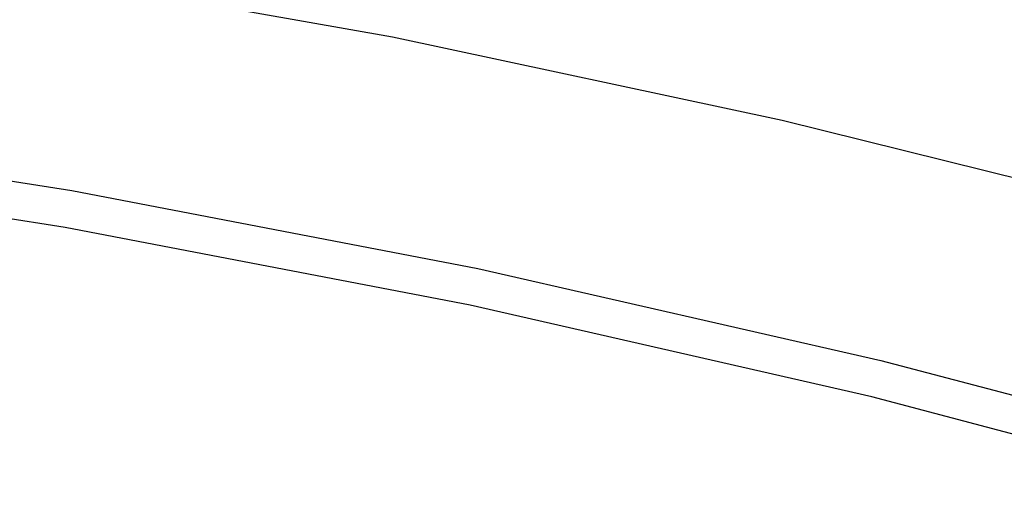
# Model space of a CAD drawing. Header units: millimetres. Extents: x 6049 to 7254, y -11340 to -10297.
# Tile 153 of 237: x 6658.36 to 6661.64, y -10641.73 to -10640.12. Entities that reach past the tile are written whole.
import ezdxf

# ---------------------------------------------------------------- set-up
doc = ezdxf.new("R2010")
doc.units = ezdxf.units.MM

msp = doc.modelspace()

# ---------------------------------------------------------------- linework, layer by layer
at = {"color": 8, "true_color": 0x7f7f7f}
for p, q in [((6659.6013, -10640.179, 51.1), (6658.2905, -10639.9465, 51.1)), ((6659.6013, -10640.179, 51.1), (6658.2905, -10639.9465, 51.1)), ((6660.9032, -10640.4566, 51.1), (6659.6013, -10640.179, 51.1)), ((6660.9032, -10640.4566, 51.1), (6659.6013, -10640.179, 51.1)), ((6662.1948, -10640.7789, 51.1), (6660.9032, -10640.4566, 51.1)), ((6662.1948, -10640.7789, 51.1), (6660.9032, -10640.4566, 51.1)), ((6657.1659, -10640.477, 199.6), (6658.5301, -10640.6906, 199.6)), ((6657.1659, -10640.477, 199.6), (6658.5301, -10640.6906, 199.6)), ((6658.5085, -10640.8143, 200.6), (6657.1486, -10640.6013, 200.6)), ((6658.5085, -10640.8143, 200.6), (6657.1486, -10640.6013, 200.6)), ((6658.5301, -10640.6906, 199.6), (6659.8861, -10640.9512, 199.6)), ((6658.5301, -10640.6906, 199.6), (6659.8861, -10640.9512, 199.6)), ((6659.8603, -10641.0741, 200.6), (6658.5085, -10640.8143, 200.6)), ((6659.8603, -10641.0741, 200.6), (6658.5085, -10640.8143, 200.6)), ((6659.8861, -10640.9512, 199.6), (6661.2324, -10641.2585, 199.6)), ((6659.8861, -10640.9512, 199.6), (6661.2324, -10641.2585, 199.6)), ((6661.2023, -10641.3804, 200.6), (6659.8603, -10641.0741, 200.6)), ((6661.2023, -10641.3804, 200.6), (6659.8603, -10641.0741, 200.6)), ((6661.2324, -10641.2585, 199.6), (6662.5672, -10641.612, 199.6)), ((6661.2324, -10641.2585, 199.6), (6662.5672, -10641.612, 199.6)), ((6662.533, -10641.7329, 200.6), (6661.2023, -10641.3804, 200.6)), ((6662.533, -10641.7329, 200.6), (6661.2023, -10641.3804, 200.6))]:
    msp.add_line(p, q, dxfattribs=at)

doc.saveas('drawing.dxf')
